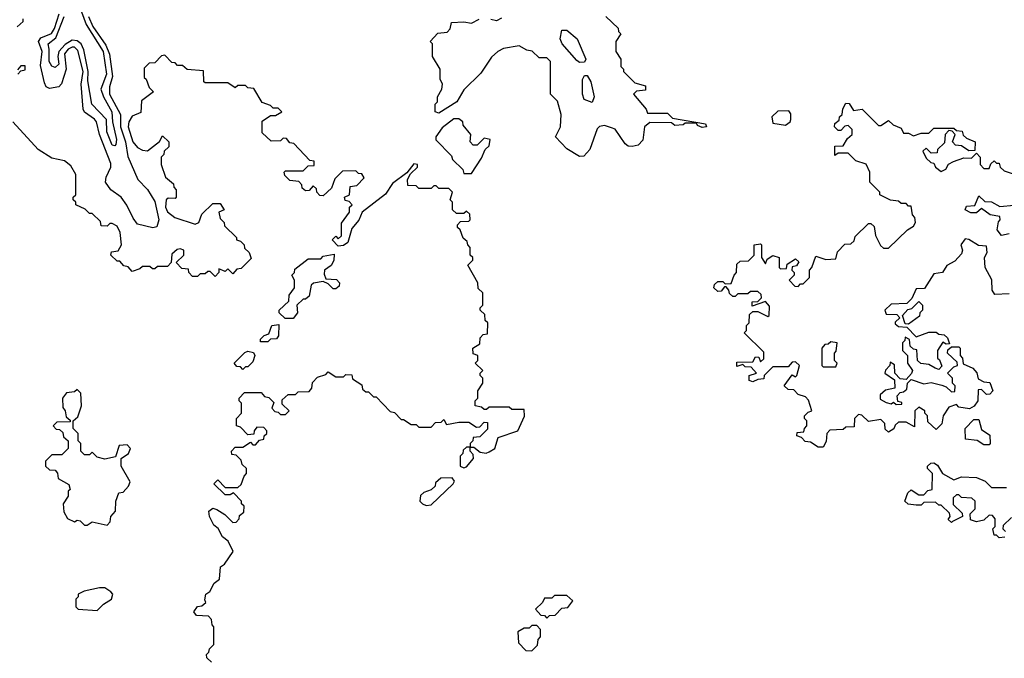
# Model space of a CAD drawing. Extents: x 2737310 to 2869991, y 870230 to 1012730.
# Tile 109 of 256: x 2846397 to 2850316, y 902980 to 905522. Entities that reach past the tile are written whole.
import ezdxf

# ---------------------------------------------------------------- set-up
doc = ezdxf.new("R2010")
doc.units = 0

msp = doc.modelspace()

# ---------------------------------------------------------------- linework, layer by layer
at = {"layer": '0CON02XD'}
for points in [[(2846670.5, 905535), (2846687.8, 905495), (2846740.2, 905420.2), (2846754.4, 905385), (2846765.6, 905295), (2846754.3, 905255), (2846754.2, 905225.8), (2846797.5, 905145), (2846798.1, 905095), (2846817.8, 905035), (2846827.7, 904977.7), (2846866.7, 904885), (2846905.8, 904845.8), (2846935, 904797.5), (2846951.2, 904725), (2846943, 904697), (2846926.4, 904693.6), (2846865, 904707.5), (2846848.3, 904731.7), (2846823.6, 904783.6), (2846800, 904815), (2846760, 904845), (2846738.8, 904875), (2846741.2, 904895), (2846760, 904935), (2846759.3, 904949.3), (2846714.2, 905065), (2846702, 905115), (2846695, 905126), (2846654.1, 905154.1), (2846648.8, 905165), (2846640.8, 905265), (2846650, 905315), (2846628.6, 905398.6), (2846615, 905412.5), (2846605, 905412.9), (2846590, 905405), (2846574.6, 905385.4), (2846582, 905325), (2846563.6, 905266.4), (2846552.5, 905255), (2846515, 905247.5), (2846502.5, 905255), (2846495, 905270), (2846479.5, 905339.5), (2846486, 905395), (2846471.2, 905435), (2846480.6, 905449.4), (2846523, 905467), (2846535, 905486.7), (2846554.4, 905545.6)], [(2846643, 905553), (2846662, 905502), (2846728.9, 905395), (2846742.9, 905305), (2846720, 905245), (2846730, 905215), (2846763.8, 905155), (2846766.2, 905115), (2846782.5, 905045), (2846780, 905025), (2846775, 905020), (2846765, 905022.5), (2846744, 905075), (2846742.5, 905125), (2846684.2, 905185), (2846668.1, 905278.1), (2846669.5, 905315), (2846651.7, 905401.7), (2846640.8, 905425), (2846625, 905437.1), (2846605, 905440), (2846577.2, 905422.8), (2846552.5, 905395), (2846548.1, 905375), (2846552, 905345), (2846538.3, 905331.7), (2846525, 905336.7), (2846514, 905355), (2846514.5, 905404.5), (2846510, 905425), (2846540.3, 905449.7), (2846574.4, 905535)], [(2846387, 905493), (2846410, 905515), (2846410, 905525)], [(2848730, 905535), (2848778.3, 905488.3), (2848780, 905475), (2848790, 905465), (2848770, 905435), (2848770, 905395), (2848790, 905365), (2848790, 905335), (2848800, 905325), (2848800, 905315), (2848845, 905270), (2848888.3, 905258.3), (2848888.3, 905241.7), (2848852.5, 905237.5), (2848840, 905225), (2848890, 905165), (2848895, 905150), (2848975, 905150), (2848995, 905130), (2849127, 905107), (2849130, 905095), (2849113, 905093), (2849095, 905100), (2849090, 905110), (2849045, 905110), (2849037, 905103), (2849005, 905100), (2848991.7, 905111.7), (2848905, 905112.5), (2848883.3, 905095), (2848877.5, 905042.5), (2848858.3, 905021.7), (2848835, 905017.5), (2848818.3, 905018.3), (2848807, 905027), (2848766.4, 905086.4), (2848751.7, 905091.7), (2848725, 905101.2), (2848705, 905096.7), (2848695, 905087.5), (2848666.7, 905005), (2848641.7, 904978.3), (2848625, 904977.5), (2848575, 905007.5), (2848530, 905055), (2848550, 905095), (2848552.5, 905145), (2848537, 905197), (2848510, 905225), (2848510, 905355), (2848495, 905370), (2848465, 905370), (2848437, 905397), (2848415, 905400), (2848385, 905417.5), (2848323, 905407), (2848300, 905395), (2848275, 905372.5), (2848231.7, 905308.3), (2848165, 905242.5), (2848136.7, 905195), (2848065, 905150), (2848050, 905155), (2848050, 905185), (2848060, 905195), (2848060, 905215), (2848077.5, 905245), (2848080, 905265), (2848070, 905285), (2848070, 905325), (2848040, 905375), (2848040, 905425), (2848030, 905435), (2848061.7, 905468.3), (2848098.3, 905471.7), (2848110, 905485), (2848115, 905510), (2848165, 905512.5), (2848195, 905507.5), (2848225, 905523.8)], [(2848315, 905527.5), (2848295, 905517.5), (2848272.5, 905522.5)], [(2848625, 905351.2), (2848615, 905358.8), (2848556.2, 905425), (2848548, 905445), (2848555, 905480), (2848575, 905480), (2848615.5, 905445.5), (2848650, 905365), (2848645, 905352.5), (2848625, 905351.2)], [(2847160, 902965), (2847141.7, 902981.7), (2847140, 902995), (2847150, 903005), (2847151.7, 903018.3), (2847170, 903035), (2847170, 903105), (2847163, 903113), (2847160, 903135), (2847148.3, 903148.3), (2847100.7, 903150.7), (2847090, 903165), (2847103.9, 903186.1), (2847121.7, 903188.3), (2847137.5, 903202.5), (2847133.3, 903213.3), (2847137.5, 903235), (2847153.6, 903246.4), (2847170.5, 903279.5), (2847192.5, 903295), (2847196.4, 903343.6), (2847212.5, 903355), (2847246.7, 903405), (2847226.1, 903446.1), (2847204, 903464), (2847186.1, 903496.1), (2847169.3, 903509.3), (2847152.5, 903545), (2847150, 903565), (2847165, 903577.5), (2847181.7, 903571.7), (2847213, 903553), (2847245, 903520), (2847258.3, 903521.7), (2847270, 903535), (2847271.7, 903548.3), (2847288.3, 903561.7), (2847290, 903585), (2847280, 903595), (2847280, 903605), (2847248.3, 903638.3), (2847235, 903630), (2847215, 903630), (2847170, 903675), (2847185, 903690), (2847215, 903660), (2847265, 903660), (2847278.3, 903671.7), (2847290, 903705), (2847300, 903715), (2847300, 903735), (2847281.7, 903751.7), (2847278.3, 903768.3), (2847258.3, 903788.3), (2847241.7, 903791.7), (2847240, 903805), (2847255, 903820), (2847285, 903820), (2847315, 903840), (2847325, 903830), (2847335, 903830), (2847351.7, 903848.3), (2847368.3, 903851.7), (2847370, 903865), (2847380, 903875), (2847380, 903885), (2847368.3, 903898.3), (2847340, 903900), (2847330, 903885), (2847328.3, 903871.7), (2847305, 903870), (2847275, 903900), (2847260, 903905), (2847260, 903935), (2847280, 903955), (2847280, 903995), (2847270, 904005), (2847270, 904015), (2847291.7, 904038.3), (2847358.3, 904038.3), (2847371.7, 904021.7), (2847388.3, 904018.3), (2847408.3, 903998.3), (2847400, 903975), (2847411.7, 903961.7), (2847425, 903960), (2847435, 903950), (2847455, 903950), (2847470, 903965), (2847441.7, 903991.7), (2847441.7, 904008.3), (2847465, 904030), (2847495, 904030), (2847505, 904040), (2847548.3, 904041.7), (2847560, 904055), (2847561.7, 904078.3), (2847581.7, 904098.3), (2847615, 904110), (2847625, 904120), (2847655, 904100), (2847685, 904100), (2847695, 904110), (2847718.3, 904108.3), (2847721.7, 904091.7), (2847758.3, 904068.3), (2847761.7, 904051.7), (2847775, 904040), (2847785, 904040), (2847805, 904020), (2847815, 904020), (2847871.7, 903961.7), (2847888.3, 903958.3), (2847915, 903930), (2847925, 903930), (2847955, 903910), (2847975, 903910), (2847985, 903900), (2848035, 903900), (2848051.7, 903918.3), (2848075, 903920), (2848085, 903930), (2848095, 903910), (2848145, 903920), (2848185, 903920), (2848215, 903900), (2848228.3, 903901.7), (2848245, 903920), (2848258.3, 903918.3), (2848258.3, 903891.7), (2848228.3, 903861.7), (2848201.7, 903858.3), (2848200, 903845), (2848190, 903835), (2848190, 903820), (2848205, 903820), (2848230, 903800), (2848253.6, 903796.4), (2848265, 903801.2), (2848287.5, 903815), (2848301.2, 903858.8), (2848380, 903885), (2848406.4, 903943.6), (2848405, 903970), (2848355, 903970), (2848345, 903980), (2848265, 903980), (2848255, 903970), (2848245, 903970), (2848235, 903980), (2848210, 903985), (2848210, 904005), (2848220, 904015), (2848220, 904045), (2848240, 904075), (2848240, 904095), (2848230, 904105), (2848230, 904115), (2848240, 904125), (2848210, 904155), (2848220, 904165), (2848220, 904185), (2848201.7, 904191.7), (2848200, 904215), (2848228.3, 904231.7), (2848230, 904255), (2848241.7, 904268.3), (2848258.3, 904271.7), (2848260, 904315), (2848250, 904325), (2848248.3, 904348.3), (2848230, 904365), (2848230, 904375), (2848240, 904385), (2848240, 904435), (2848221.7, 904451.7), (2848220, 904475), (2848180, 904545), (2848200, 904565), (2848200, 904575), (2848190, 904585), (2848190, 904615), (2848180, 904625), (2848178.3, 904638.3), (2848161.7, 904651.7), (2848150, 904685), (2848140, 904695), (2848140, 904705), (2848151.7, 904718.3), (2848185, 904720), (2848190, 904725), (2848188.3, 904748.3), (2848175, 904760), (2848165, 904750), (2848135, 904750), (2848120, 904765), (2848120, 904795), (2848110, 904805), (2848120, 904835), (2848105, 904850), (2848065, 904850), (2848055, 904860), (2848045, 904860), (2848035, 904850), (2847985, 904850), (2847975, 904860), (2847941.7, 904861.7), (2847940, 904885), (2847951.7, 904908.3), (2847980, 904935), (2847980, 904945), (2847965, 904947.5), (2847938.3, 904911.7), (2847880.5, 904869.5), (2847853, 904827), (2847760, 904755), (2847746.1, 904723.9), (2847719.3, 904690.7), (2847702.5, 904635), (2847685, 904622.5), (2847665, 904620), (2847640, 904645), (2847655, 904660), (2847665, 904650), (2847678.3, 904661.7), (2847678.3, 904711.7), (2847710, 904755), (2847710, 904775), (2847720, 904785), (2847708.3, 904798.3), (2847691.7, 904801.7), (2847690, 904815), (2847710, 904825), (2847711.7, 904858.3), (2847738.3, 904861.7), (2847768.3, 904891.7), (2847758.3, 904908.3), (2847745, 904910), (2847735, 904920), (2847681.7, 904918.3), (2847651.7, 904888.3), (2847638.3, 904851.7), (2847605, 904820), (2847591.7, 904821.7), (2847580, 904835), (2847578.3, 904848.3), (2847565, 904860), (2847548.3, 904841.7), (2847535, 904840), (2847521.7, 904851.7), (2847520, 904865), (2847508.3, 904878.3), (2847471.7, 904881.7), (2847451.7, 904901.7), (2847450, 904915), (2847455, 904920), (2847525, 904920), (2847545, 904940), (2847568.3, 904941.7), (2847568.3, 904958.3), (2847551.7, 904961.7), (2847488.3, 905028.3), (2847471.7, 905031.7), (2847458.3, 905048.3), (2847445, 905050), (2847435, 905040), (2847398.3, 905038.3), (2847361.7, 905071.7), (2847361.7, 905118.3), (2847395, 905140), (2847415, 905140), (2847440, 905155), (2847425, 905170), (2847405, 905170), (2847395, 905180), (2847361.7, 905191.7), (2847328.3, 905248.3), (2847305, 905250), (2847295, 905260), (2847265, 905260), (2847255, 905250), (2847225, 905270), (2847135, 905270), (2847130, 905275), (2847128.3, 905318.3), (2847063, 905323), (2847045, 905340), (2847025, 905340), (2847015, 905350), (2847001.7, 905351.7), (2846975, 905380), (2846961.7, 905378.3), (2846935, 905350), (2846911.7, 905348.3), (2846891.7, 905328.3), (2846891.7, 905291.7)], [(2846390, 905305), (2846401.7, 905318.3), (2846418.3, 905321.7), (2846418.3, 905338.3), (2846401.7, 905338.3), (2846388.3, 905321.7)], [(2846891.7, 905291.7), (2846900, 905285), (2846911.7, 905251.7), (2846930, 905235), (2846881.7, 905198.3), (2846878.3, 905151.7), (2846845, 905137.5), (2846831.2, 905115), (2846828.8, 905095), (2846846.7, 905035), (2846865, 905012.5), (2846885, 905002.5), (2846905, 905000), (2846953, 905037), (2846965, 905060), (2846990, 905035), (2846990, 905015), (2846971.7, 904998.3), (2846970, 904985), (2846960, 904975), (2846960, 904945), (2846977.5, 904895), (2847008.3, 904868.3), (2847010, 904855), (2847020, 904845), (2847020, 904815), (2847015, 904810), (2846988.3, 904811.7), (2846980, 904805), (2846976.7, 904775), (2846985, 904757.5), (2847014.1, 904734.1), (2847095, 904707.5), (2847110, 904715), (2847121.7, 904748.3), (2847165, 904790), (2847195, 904790), (2847210, 904765), (2847190, 904755), (2847195, 904730), (2847210, 904715), (2847211.7, 904701.7), (2847260, 904655), (2847260, 904645), (2847275, 904640), (2847290, 904625), (2847291.7, 904611.7), (2847310, 904595), (2847318.3, 904571.7), (2847278.3, 904531.7), (2847261.7, 904528.3), (2847245, 904510), (2847225, 904530), (2847215, 904520), (2847190, 904530), (2847190, 904515), (2847175, 904500), (2847155, 904520), (2847145, 904520), (2847135, 904510), (2847115, 904510), (2847105, 904500), (2847085, 904500), (2847070, 904515), (2847068.3, 904528.3), (2847041.7, 904531.7), (2847020, 904555), (2847050, 904585), (2847050, 904605), (2847035, 904610), (2847023, 904607), (2847001.7, 904588.3), (2847000, 904555), (2846985, 904540), (2846945, 904540), (2846935, 904530), (2846925, 904530), (2846915, 904540), (2846885, 904540), (2846875, 904530), (2846845, 904520), (2846828.3, 904538.3), (2846811.7, 904541.7), (2846795, 904560), (2846785, 904560), (2846760, 904585), (2846761.7, 904598.3), (2846788.3, 904601.7), (2846802.5, 904625), (2846796.7, 904675), (2846785, 904700), (2846765, 904710), (2846755, 904710), (2846745, 904700), (2846721.7, 904701.7), (2846718.3, 904718.3), (2846685, 904750), (2846675, 904750), (2846657, 904767), (2846620, 904785), (2846620, 904795), (2846610, 904805), (2846610, 904815), (2846620, 904825), (2846620, 904905), (2846600, 904940), (2846575, 904960), (2846525, 904970), (2846470, 905005), (2846370, 905115)], [(2848675, 905192.5), (2848644.1, 905204.1), (2848636.7, 905225), (2848636.4, 905283.6), (2848645, 905300), (2848655, 905300), (2848670, 905275), (2848683.3, 905215), (2848675, 905192.5)], [(2850040, 904135), (2850015, 904150), (2849983, 904153), (2849970, 904165), (2849968.3, 904208.3), (2849955, 904210), (2849941.7, 904221.7), (2849938.3, 904248.3), (2849921.7, 904258.3), (2849920, 904245), (2849910, 904235), (2849910, 904205), (2849930, 904185), (2849930, 904155), (2849950, 904125), (2849947, 904113), (2849925, 904090), (2849901.7, 904091.7), (2849880, 904115), (2849878.3, 904148.3), (2849861.7, 904158.3), (2849860, 904145), (2849843, 904127), (2849840, 904115), (2849878.3, 904088.3), (2849880, 904055), (2849842.5, 904047.5), (2849821.7, 904028.3), (2849821.7, 904011.7), (2849845, 903997.5), (2849865, 903992.5), (2849875, 904000), (2849885, 903990), (2849908.3, 903991.7), (2849908.3, 903998.3), (2849891.7, 904001.7), (2849890, 904025), (2849901.7, 904038.3), (2849915, 904040), (2849928.3, 904051.7), (2849930, 904075), (2849945, 904090), (2849995, 904072.5), (2850025, 904077.5), (2850067, 904067), (2850085, 904060), (2850105, 904040), (2850118.3, 904041.7), (2850120, 904065), (2850110, 904075), (2850110, 904095), (2850090, 904115), (2850115, 904140), (2850130, 904145), (2850128.3, 904158.3), (2850090, 904195), (2850091.7, 904208.3), (2850105, 904220), (2850135, 904220), (2850140, 904215), (2850140, 904185), (2850150, 904175), (2850151.7, 904151.7), (2850190, 904135), (2850206.7, 904116.7), (2850211.7, 904091.7), (2850235, 904080), (2850258.3, 904078.3), (2850270, 904045), (2850258.3, 904031.7), (2850245, 904030), (2850225, 904050), (2850211.7, 904048.3), (2850210, 904005), (2850196.4, 903983.6), (2850177, 903973), (2850135, 903980), (2850125, 903990), (2850095, 903980), (2850072.5, 903945), (2850067, 903913), (2850045, 903890), (2850011.7, 903921.7), (2850010, 903945), (2850000, 903955), (2850000, 903965), (2849975, 903980), (2849960, 903965), (2849958.3, 903901.7), (2849925, 903920), (2849895, 903920), (2849881.7, 903908.3), (2849876.4, 903893.6), (2849855, 903880), (2849841.7, 903891.7), (2849840, 903915), (2849825, 903930), (2849775, 903922.5), (2849748.3, 903948.3), (2849735, 903950), (2849720, 903935), (2849718.3, 903901.7), (2849685, 903900), (2849675, 903890), (2849621.7, 903888.3), (2849610, 903875), (2849607, 903843), (2849595, 903820), (2849575, 903820), (2849545, 903840), (2849523, 903843), (2849508.3, 903858.3), (2849490, 903865), (2849491.7, 903878.3), (2849518.3, 903881.7), (2849520, 903895), (2849530, 903905), (2849530, 903925), (2849520, 903935), (2849520, 903945), (2849535, 903960), (2849550, 903965), (2849537, 904007), (2849525, 904020), (2849495, 904030), (2849478.3, 904048.3), (2849455, 904050), (2849440, 904065), (2849471.7, 904108.3), (2849485, 904100), (2849490, 904105), (2849500, 904145), (2849485, 904160), (2849471.7, 904158.3), (2849455, 904140), (2849395, 904140), (2849360, 904105), (2849358.3, 904091.7), (2849335, 904090), (2849315, 904080), (2849300, 904085), (2849300, 904105), (2849330, 904115), (2849308.3, 904138.3), (2849285, 904140), (2849275, 904150), (2849251.7, 904141.7), (2849251.7, 904158.3), (2849315, 904160), (2849325, 904180), (2849338.3, 904178.3), (2849345, 904160), (2849358.3, 904171.7), (2849358.3, 904198.3), (2849280, 904275), (2849290, 904285), (2849290, 904305), (2849300, 904315), (2849301.7, 904348.3), (2849315, 904360), (2849335, 904360), (2849375, 904340), (2849380, 904345), (2849381.7, 904381.7), (2849365, 904400), (2849311.7, 904381.7), (2849311.7, 904398.3), (2849335, 904400), (2849350, 904415), (2849348.3, 904428.3), (2849335, 904440), (2849305, 904440), (2849295, 904430), (2849255, 904430), (2849245, 904420), (2849235, 904420), (2849221.7, 904431.7), (2849220, 904445), (2849208.3, 904458.3), (2849201.7, 904458.3), (2849188.3, 904441.7), (2849175, 904440), (2849160, 904455), (2849161.7, 904468.3), (2849175, 904480), (2849195, 904480), (2849205, 904470), (2849228.3, 904471.7), (2849240, 904505), (2849250, 904515), (2849251.7, 904548.3), (2849265, 904560), (2849298.3, 904561.7), (2849320, 904585), (2849320, 904625), (2849345, 904630), (2849350, 904625), (2849350, 904575), (2849365, 904550), (2849371.7, 904568.3), (2849395, 904582.5), (2849420, 904575), (2849420, 904535), (2849425, 904530), (2849448.3, 904531.7), (2849451.7, 904548.3), (2849485, 904570), (2849498.3, 904558.3), (2849488.3, 904541.7), (2849471.7, 904538.3), (2849470, 904525), (2849480, 904515), (2849480, 904505), (2849460, 904485), (2849481.7, 904461.7), (2849495, 904460), (2849505, 904470), (2849515, 904470), (2849540, 904495), (2849540, 904525), (2849550, 904535), (2849565, 904580), (2849605, 904567.5), (2849645, 904570), (2849651.7, 904598.3), (2849681.7, 904628.3), (2849705, 904630), (2849718.3, 904641.7), (2849721.7, 904658.3), (2849775, 904710), (2849785, 904710), (2849798.3, 904698.3), (2849803, 904663), (2849823.6, 904623.6), (2849835, 904612.5), (2849855, 904612.5), (2849930, 904685), (2849955, 904700), (2849962.5, 904715), (2849960, 904735), (2849950, 904745), (2849945, 904780), (2849935, 904780), (2849925, 904790), (2849905, 904790), (2849895, 904800), (2849863, 904803), (2849820, 904825), (2849820, 904835), (2849780, 904875), (2849780, 904915), (2849766.4, 904946.4), (2849725, 904960), (2849695, 904990), (2849655, 904990), (2849641.7, 904981.7), (2849641.7, 905018.3), (2849675, 905020), (2849691.7, 905048.3), (2849710, 905065), (2849710, 905085), (2849695, 905100), (2849681.7, 905098.3), (2849665, 905080), (2849655, 905080), (2849640, 905095), (2849641.7, 905108.3), (2849658.3, 905121.7), (2849660, 905135), (2849670, 905145), (2849673, 905167), (2849685, 905190), (2849698.3, 905188.3), (2849715, 905160), (2849750, 905165), (2849815, 905100), (2849825, 905100), (2849855, 905120), (2849873, 905103), (2849905, 905090), (2849915, 905070), (2849935, 905070), (2849955, 905060), (2849985, 905070), (2850015, 905070), (2850035, 905090), (2850115, 905090), (2850125, 905080), (2850148.3, 905078.3), (2850151.7, 905061.7), (2850165, 905050), (2850200, 905035), (2850198.3, 905001.7), (2850175, 905000), (2850145, 905020), (2850121.7, 905021.7), (2850110, 905035), (2850120, 905065), (2850108.3, 905078.3), (2850095, 905080), (2850080, 905065), (2850078.3, 905031.7), (2850050, 905005), (2850048.3, 904991.7), (2850025, 904990), (2850005, 905010), (2849991.7, 904998.3), (2850005, 904970), (2850023, 904953), (2850035, 904950), (2850042.5, 904935), (2850065, 904917.5), (2850083, 904927), (2850093.3, 904946.7), (2850113, 904957), (2850155, 904972.5), (2850185, 904970), (2850205, 904990), (2850220, 904975), (2850220, 904945), (2850235, 904930), (2850255, 904930), (2850261.7, 904948.3), (2850275, 904960), (2850285, 904950), (2850295, 904950), (2850300, 904935), (2850315, 904920), (2850355, 904907.5)], [(2849445, 905102), (2849463.3, 905115), (2849466.7, 905125), (2849466.4, 905146.4), (2849458.3, 905158.3), (2849415, 905157.5), (2849390, 905135), (2849395, 905110), (2849445, 905102)], [(2848195, 904910), (2848235, 904970), (2848250, 905005), (2848265, 905020), (2848270, 905045), (2848245, 905050), (2848218.3, 905021.7), (2848201.7, 905021.7), (2848190, 905035), (2848192.5, 905065), (2848161.7, 905101.7), (2848160, 905115), (2848145, 905127.5), (2848125, 905127.5), (2848078.3, 905091.7), (2848052.5, 905055), (2848053, 905043), (2848115, 904980), (2848120, 904965), (2848160, 904925), (2848165, 904910), (2848195, 904910)], [(2850335, 904670), (2850305, 904663.3), (2850287.5, 904685), (2850293, 904717), (2850300, 904725), (2850298.3, 904738.3), (2850260, 904745), (2850225, 904770), (2850205, 904752.5), (2850183, 904753), (2850160, 904765), (2850165, 904780), (2850198.3, 904781.7), (2850215, 904820), (2850238.3, 904798.3), (2850265, 904796.7), (2850298.3, 904778.3), (2850355, 904783.3)], [(2850335, 904430), (2850278.3, 904428.3), (2850267.5, 904445), (2850266.4, 904486.4), (2850240, 904535), (2850237.5, 904575), (2850247.5, 904595), (2850245, 904620), (2850213.6, 904623.6), (2850175, 904647.5), (2850160.7, 904649.3), (2850142.5, 904625), (2850150, 904605), (2850145, 904590), (2850119.3, 904560.7), (2850087, 904543), (2850070, 904515), (2850035, 904510), (2849998.3, 904451.7), (2849965, 904450), (2849948.3, 904411.7), (2849928.3, 904391.7), (2849865, 904390), (2849840, 904365), (2849845, 904350), (2849888.3, 904348.3), (2849900, 904335), (2849881.7, 904318.3), (2849881.7, 904311.7), (2849895, 904300), (2849928.3, 904298.3), (2849965, 904260), (2850015, 904277.5), (2850045, 904277.5), (2850055, 904270), (2850077, 904267), (2850090, 904255), (2850098.3, 904231.7), (2850085, 904230), (2850071.7, 904238.3), (2850050, 904205), (2850050, 904175), (2850058.3, 904168.3), (2850067.5, 904142.5), (2850055, 904130), (2850040, 904135)], [(2847485, 904332.5), (2847453, 904333), (2847430, 904355), (2847430, 904365), (2847468.3, 904401.7), (2847470, 904425), (2847490, 904455), (2847490, 904485), (2847480, 904505), (2847490, 904515), (2847491.7, 904528.3), (2847545, 904570), (2847595, 904570), (2847605, 904580), (2847648.3, 904588.3), (2847646.7, 904563.3), (2847636.4, 904543.6), (2847610, 904525), (2847608.3, 904508.3), (2847615, 904490), (2847658.3, 904488.3), (2847670, 904475), (2847668.3, 904461.7), (2847655, 904450), (2847645, 904450), (2847625, 904470), (2847605, 904480), (2847566.4, 904473.6), (2847557.5, 904465), (2847548.3, 904421.7), (2847535, 904410), (2847525, 904410), (2847500, 904385), (2847502.5, 904355), (2847485, 904332.5)], [(2849935, 904310), (2849921.7, 904311.7), (2849910, 904345), (2849931.7, 904368.3), (2849948.3, 904371.7), (2849975, 904400), (2849990, 904385), (2849990, 904365), (2849980, 904355), (2849978.3, 904341.7), (2849935, 904310)], [(2847385, 904240), (2847355, 904240), (2847355, 904250), (2847370, 904265), (2847388.3, 904271.7), (2847400, 904305), (2847428.3, 904308.3), (2847427, 904263), (2847418.3, 904251.7), (2847395, 904250), (2847385, 904240)], [(2849645, 904140), (2849650, 904155), (2849640, 904165), (2849640, 904195), (2849647, 904203), (2849650, 904235), (2849625, 904240), (2849615, 904230), (2849601.7, 904228.3), (2849590, 904215), (2849590, 904145), (2849595, 904140), (2849645, 904140)], [(2847285, 904130), (2847275, 904140), (2847261.7, 904141.7), (2847250, 904155), (2847293, 904197), (2847305, 904202.5), (2847327, 904197), (2847332.5, 904185), (2847325, 904160), (2847305, 904140), (2847295, 904140), (2847285, 904130)], [(2846745, 903510), (2846757, 903523), (2846760, 903545), (2846777.5, 903565), (2846780, 903605), (2846791.7, 903638.3), (2846808.3, 903641.7), (2846830, 903665), (2846837, 903683), (2846800, 903745), (2846800, 903775), (2846830, 903795), (2846837.5, 903815), (2846825, 903830), (2846793, 903827), (2846778.3, 903781.7), (2846735, 903772.5), (2846705, 903780), (2846685, 903800), (2846675, 903790), (2846655, 903790), (2846640, 903805), (2846640, 903835), (2846630, 903845), (2846630, 903875), (2846610, 903895), (2846610, 903925), (2846628.3, 903941.7), (2846642.5, 903985), (2846640, 904035), (2846625, 904050), (2846615, 904040), (2846583, 904037), (2846567.5, 904015), (2846568.3, 903978.3), (2846577.5, 903965), (2846581.7, 903941.7), (2846598.3, 903928.3), (2846598.3, 903921.7), (2846545, 903920), (2846530, 903905), (2846541.7, 903891.7), (2846555, 903890), (2846568.3, 903878.3), (2846571.7, 903861.7), (2846590, 903845), (2846590, 903815), (2846565, 903790), (2846525, 903790), (2846500, 903765), (2846500, 903745), (2846515, 903730), (2846538.3, 903728.3), (2846547, 903717), (2846550, 903695), (2846591.7, 903671.7), (2846597.5, 903652.5), (2846590, 903645), (2846590, 903625), (2846570, 903595), (2846573, 903563), (2846587, 903537), (2846615, 903522.5), (2846625, 903530), (2846637, 903527), (2846655, 903510), (2846665, 903510), (2846685, 903523.3), (2846745, 903510)], [(2850255, 903830), (2850235, 903830), (2850207.5, 903847.5), (2850161.7, 903851.7), (2850160, 903895), (2850195, 903930), (2850215, 903930), (2850225, 903890), (2850258.3, 903868.3), (2850260, 903835), (2850255, 903830)], [(2848165, 903737.5), (2848175, 903742.5), (2848202.5, 903775), (2848201.7, 903791.7), (2848190, 903805), (2848190, 903820), (2848175, 903820), (2848161.7, 903808.3), (2848160, 903795), (2848150, 903785), (2848150, 903745), (2848165, 903737.5)], [(2850318.3, 903461.7), (2850295, 903460), (2850285, 903470), (2850275, 903470), (2850270, 903495), (2850280, 903505), (2850280, 903535), (2850268.3, 903548.3), (2850255, 903550), (2850235, 903530), (2850205, 903522.5), (2850181.7, 903531.7), (2850180, 903555), (2850200, 903575), (2850200, 903605), (2850187, 903617), (2850145, 903620), (2850135, 903630), (2850125, 903630), (2850111.7, 903618.3), (2850111.7, 903591.7), (2850148.3, 903558.3), (2850150, 903545), (2850110, 903525), (2850105, 903520), (2850093, 903533), (2850100, 903545), (2850098.3, 903558.3), (2850065, 903590), (2850055, 903590), (2850041.7, 903601.7), (2849995, 903600), (2849985, 903590), (2849965, 903590), (2849933, 903593), (2849920, 903605), (2849931.7, 903638.3), (2849945, 903650), (2849975, 903630), (2849995, 903630), (2850011.7, 903648.3), (2850028.3, 903651.7), (2850030, 903715), (2850010, 903735), (2850010, 903745), (2850023, 903757), (2850035, 903757.5), (2850049.3, 903749.3), (2850070, 903715), (2850115, 903690), (2850145, 903702.5), (2850205, 903700), (2850240, 903685), (2850265, 903660), (2850325, 903660)], [(2848015, 903588.8), (2848035, 903591.4), (2848122.5, 903675), (2848127.5, 903685), (2848118.3, 903698.3), (2848073, 903697), (2848051.7, 903678.3), (2848050, 903665), (2848035, 903650), (2848005, 903640), (2847991.7, 903628.3), (2847990, 903605), (2848000, 903595), (2848015, 903588.8)], [(2850345, 903540), (2850311.7, 903508.3), (2850310, 903495), (2850320, 903485)], [(2846705, 903170), (2846730, 903195), (2846762.5, 903215), (2846767.5, 903235), (2846760, 903245), (2846735, 903260), (2846715, 903260), (2846653, 903247), (2846630, 903235), (2846630, 903225), (2846620, 903215), (2846620, 903185), (2846630, 903175), (2846705, 903170)], [(2848495, 903140), (2848505, 903150), (2848528.3, 903151.7), (2848555, 903180), (2848578.3, 903181.7), (2848598.3, 903208.3), (2848575, 903230), (2848525, 903230), (2848515, 903220), (2848485, 903220), (2848478.3, 903201.7), (2848450, 903175), (2848471.7, 903151.7), (2848485, 903150), (2848495, 903140)], [(2848435, 903010), (2848458.3, 903031.7), (2848460, 903055), (2848470, 903065), (2848470, 903095), (2848455, 903110), (2848435, 903110), (2848425, 903100), (2848405, 903100), (2848380, 903085), (2848381.7, 903041.7), (2848411.7, 903011.7), (2848435, 903010)]]:
    msp.add_lwpolyline(points, dxfattribs=at)

doc.saveas('drawing.dxf')
